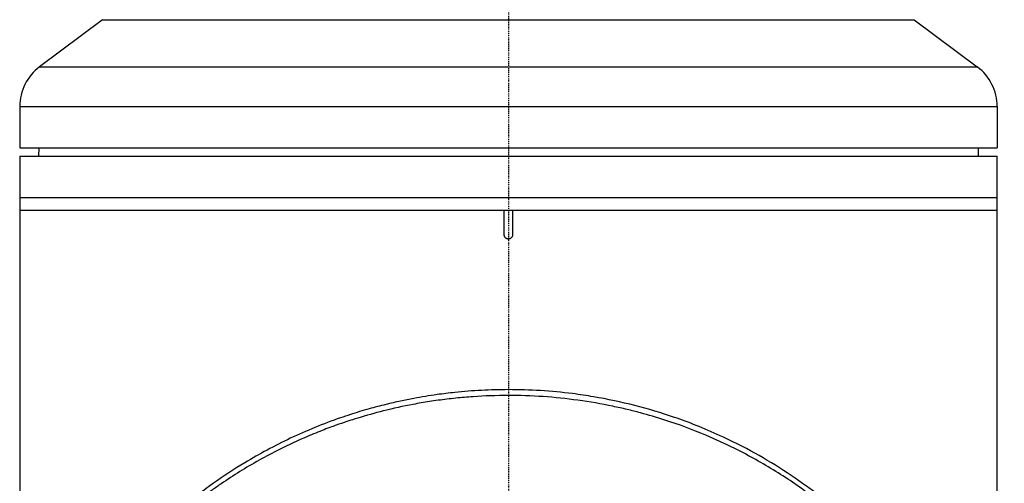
# Model space of a CAD drawing. Header units: millimetres. Extents: x 0 to 4378, y 0 to 2376.
# Tile 144 of 256: x 695 to 814, y 704 to 760. Entities that reach past the tile are written whole.
import ezdxf

# ---------------------------------------------------------------- set-up
doc = ezdxf.new("R2010")
doc.units = ezdxf.units.MM
doc.header["$LTSCALE"] = 0.2
doc.linetypes.add('CENTER2', pattern=[1.125, 0.75, -0.125, 0.125, -0.125])
doc.layers.add('02_Center Line', color=1, linetype='CENTER2')

# ---------------------------------------------------------------- blocks, each defined once
blk = doc.blocks.new('A$C06b8190f')
for p, q in [((-49, 259.9), (-56.6, 254.2)), ((-49, 259.9), (49, 259.9)), ((49, 259.9), (56.6, 254.2)), ((-56.6, 254.2), (56.6, 254.2)), ((-59, 249.4), (59, 249.4)), ((-59, 249.4), (-59, 244.4)), ((59, 249.4), (59, 244.4)), ((-59, 244.4), (59, 244.4)), ((-56.7, 244.4), (-56.71, 243.4)), ((56.7, 244.4), (56.71, 243.4)), ((-59, 243.4), (-59, 168.86)), ((-59, 243.4), (59, 243.4)), ((59, 168.81), (59, 243.4)), ((-59, 238.4), (59, 238.4)), ((-59, 236.9), (59, 236.9)), ((-0.5, 233.9), (-0.5, 236.9)), ((0.5, 236.9), (0.5, 233.9))]:
    blk.add_line(p, q)
for centre, start, end in [((-53, 249.4), 126.8699, 180), ((53, 249.4), 0, 53.1301)]:
    blk.add_arc(centre, 6, start, end)
for points, knots in [([(0.5, 233.9), (0.5, 233.88), (0.5, 233.86), (0.5, 233.84), (0.49, 233.82), (0.49, 233.8), (0.49, 233.78), (0.48, 233.77), (0.48, 233.75), (0.47, 233.73), (0.47, 233.72), (0.46, 233.7), (0.45, 233.68), (0.44, 233.66), (0.43, 233.64), (0.42, 233.63), (0.41, 233.61), (0.4, 233.6), (0.39, 233.59), (0.38, 233.57), (0.36, 233.56), (0.35, 233.54), (0.34, 233.53), (0.32, 233.52), (0.3, 233.5), (0.29, 233.49), (0.28, 233.48), (0.27, 233.48), (0.25, 233.47), (0.23, 233.46), (0.21, 233.45), (0.19, 233.44), (0.17, 233.43), (0.15, 233.42), (0.14, 233.42), (0.12, 233.42), (0.11, 233.41), (0.09, 233.41), (0.07, 233.41), (0.06, 233.4), (0.04, 233.4), (0.02, 233.4), (0, 233.4), (-0.02, 233.4), (-0.04, 233.4), (-0.06, 233.4), (-0.08, 233.41), (-0.1, 233.41), (-0.12, 233.41), (-0.14, 233.42), (-0.15, 233.42), (-0.17, 233.43), (-0.18, 233.43), (-0.2, 233.44), (-0.22, 233.45), (-0.24, 233.46), (-0.26, 233.47), (-0.27, 233.48), (-0.29, 233.49), (-0.3, 233.5), (-0.31, 233.51), (-0.33, 233.52), (-0.34, 233.54), (-0.36, 233.55), (-0.37, 233.56), (-0.38, 233.58), (-0.4, 233.6), (-0.41, 233.61), (-0.42, 233.62), (-0.42, 233.63), (-0.43, 233.65), (-0.44, 233.67), (-0.45, 233.69), (-0.46, 233.71), (-0.47, 233.73), (-0.48, 233.75), (-0.48, 233.76), (-0.48, 233.78), (-0.49, 233.79), (-0.49, 233.81), (-0.5, 233.83), (-0.5, 233.85), (-0.5, 233.86), (-0.5, 233.88), (-0.5, 233.9)], [0, 0, 0, 0, 0.03829, 0.03829, 0.03829, 0.076591, 0.076591, 0.076591, 0.107468, 0.107468, 0.107468, 0.145759, 0.145759, 0.145759, 0.184062, 0.184062, 0.184062, 0.214935, 0.214935, 0.214935, 0.253227, 0.253227, 0.253227, 0.291531, 0.291531, 0.291531, 0.322405, 0.322405, 0.322405, 0.361439, 0.361439, 0.361439, 0.400471, 0.400471, 0.400471, 0.429877, 0.429877, 0.429877, 0.464938, 0.464938, 0.464938, 0.5, 0.5, 0.5, 0.539018, 0.539018, 0.539018, 0.57806, 0.57806, 0.57806, 0.607468, 0.607468, 0.607468, 0.645759, 0.645759, 0.645759, 0.684062, 0.684062, 0.684062, 0.714935, 0.714935, 0.714935, 0.753227, 0.753227, 0.753227, 0.791531, 0.791531, 0.791531, 0.822405, 0.822405, 0.822405, 0.861439, 0.861439, 0.861439, 0.900471, 0.900471, 0.900471, 0.929877, 0.929877, 0.929877, 0.965821, 0.965821, 0.965821, 1, 1, 1, 1]), ([(0, 215.2), (-1.08, 215.2), (-2.17, 215.17), (-4.33, 215.06), (-5.41, 214.98), (-7.19, 214.79), (-7.9, 214.7), (-9.56, 214.47), (-10.49, 214.32), (-11.96, 214.04), (-12.49, 213.94), (-13.61, 213.69), (-14.21, 213.56), (-15.48, 213.24), (-16.16, 213.07), (-17.59, 212.66), (-18.34, 212.43), (-19.48, 212.06), (-19.88, 211.93), (-22.36, 211.07), (-24.39, 210.24), (-28.24, 208.42), (-30.07, 207.43), (-34.43, 204.8), (-36.86, 203.06), (-39.65, 200.74), (-40.2, 200.27), (-41.14, 199.43), (-41.53, 199.07), (-42.5, 198.16), (-43.07, 197.6), (-43.89, 196.76), (-44.16, 196.47), (-44.87, 195.72), (-45.19, 195.37), (-45.23, 195.32)], [0.000001, 0.000001, 0.000001, 0.000001, 0.325166, 0.325166, 0.650896, 0.650896, 0.868444, 0.868444, 1.158549, 1.158549, 1.324267, 1.324267, 1.513648, 1.513648, 1.730037, 1.730037, 1.977393, 1.977393, 2.109307, 2.109307, 2.812707, 2.812707, 3.503991, 3.503991, 4.540775, 4.540775, 4.800171, 4.800171, 4.99486, 4.99486, 5.286433, 5.286433, 5.43222, 5.43222, 5.671546, 5.671546, 5.671546, 5.671546]), ([(59.86, 161.78), (59.86, 161.82), (59.86, 161.86), (59.85, 163.33), (59.74, 164.75), (59.48, 166.46), (59.43, 166.76), (59.35, 167.2), (59.32, 167.35), (59.27, 167.6), (59.24, 167.7), (59.12, 168.28), (59, 168.81), (58.33, 171.59), (57.66, 173.79), (56.49, 176.96), (56.09, 177.96), (54.84, 180.84), (53.91, 182.72), (52.4, 185.4), (51.9, 186.25), (50.86, 187.9), (50.32, 188.71), (48.68, 191.05), (47.51, 192.56), (43.91, 196.77), (41.26, 199.38), (37.67, 202.27), (37.05, 202.75), (34.04, 204.98), (31.48, 206.61), (27.69, 208.62), (26.63, 209.14), (24.6, 210.07), (23.64, 210.49), (21.79, 211.22), (20.92, 211.55), (16.91, 212.93), (13.66, 213.77), (9.44, 214.48), (8.6, 214.61), (6.47, 214.88), (5.18, 215), (2.6, 215.16), (1.3, 215.2), (0, 215.2)], [0.3564156, 0.3564156, 0.3564156, 0.3564156, 0.3574735, 0.3574735, 0.3925774, 0.3925774, 0.3999028, 0.3999028, 0.4035745, 0.4035745, 0.4063648, 0.4063648, 0.4181873, 0.4181873, 0.4644663, 0.4644663, 0.485753, 0.485753, 0.5266159, 0.5266159, 0.5454334, 0.5454334, 0.5638445, 0.5638445, 0.5994036, 0.5994036, 0.6655638, 0.6655638, 0.6790011, 0.6790011, 0.7294087, 0.7294087, 0.7483147, 0.7483147, 0.7648625, 0.7648625, 0.7793406, 0.7793406, 0.8301111, 0.8301111, 0.8427768, 0.8427768, 0.8617727, 0.8617727, 0.8807622, 0.8807622, 0.8807622, 0.8807622]), ([(36.78, 202.24), (36.76, 202.25), (36.68, 202.31), (36.51, 202.44), (36.44, 202.49), (36.24, 202.64), (36.1, 202.74), (35.69, 203.04), (35.42, 203.24), (34.95, 203.56), (34.76, 203.69), (33.82, 204.34), (33.05, 204.84), (30.69, 206.31), (29.04, 207.23), (26.19, 208.65), (25.02, 209.19), (22.21, 210.37), (20.56, 210.99), (17.9, 211.84), (16.92, 212.13), (15.4, 212.54), (14.87, 212.68), (13.76, 212.94), (13.18, 213.07), (11.21, 213.48), (9.81, 213.73), (7, 214.11), (5.59, 214.26), (2.78, 214.45), (1.37, 214.5), (-1.45, 214.49), (-2.86, 214.45), (-4.61, 214.32), (-4.96, 214.3), (-6.02, 214.21), (-6.72, 214.13), (-8.13, 213.96), (-8.84, 213.87), (-10.2, 213.66), (-10.85, 213.54), (-12.71, 213.19), (-13.92, 212.93), (-16.14, 212.37), (-17.16, 212.08), (-19.06, 211.5), (-19.93, 211.21), (-20.98, 210.84), (-21.16, 210.77), (-21.65, 210.59), (-21.95, 210.48), (-22.93, 210.1), (-23.6, 209.83), (-25.42, 209.05), (-26.55, 208.52), (-29.31, 207.14), (-30.91, 206.24), (-33.2, 204.82), (-33.94, 204.33), (-35.04, 203.58), (-35.4, 203.33), (-35.94, 202.94), (-36.11, 202.82), (-36.38, 202.62), (-36.47, 202.56), (-36.6, 202.46), (-36.64, 202.43), (-36.75, 202.34), (-36.8, 202.31), (-36.81, 202.3)], [-1.679188, -1.679188, -1.679188, -1.679188, -1.670051, -1.670051, -1.664133, -1.664133, -1.652298, -1.652298, -1.628662, -1.628662, -1.612894, -1.612894, -1.549808, -1.549808, -1.423659, -1.423659, -1.339547, -1.339547, -1.227433, -1.227433, -1.163698, -1.163698, -1.129562, -1.129562, -1.093177, -1.093177, -1.00619, -1.00619, -0.920956, -0.920956, -0.836083, -0.836083, -0.751282, -0.751282, -0.729918, -0.729918, -0.687272, -0.687272, -0.643998, -0.643998, -0.603688, -0.603688, -0.528052, -0.528052, -0.461946, -0.461946, -0.404194, -0.404194, -0.391585, -0.391585, -0.371173, -0.371173, -0.325131, -0.325131, -0.244387, -0.244387, -0.123217, -0.123217, -0.062639, -0.062639, -0.032351, -0.032351, -0.017206, -0.017206, -0.009634, -0.009634, -0.005847, -0.005847, -0.000001, -0.000001, -0.000001, -0.000001])]:
    blk.add_open_spline(points, degree=3, knots=knots)
at = {"layer": '02_Center Line'}
blk.add_line((0, 1421.78), (0, -11), dxfattribs=at)

msp = doc.modelspace()

# ---------------------------------------------------------------- block references
msp.add_blockref('A$C06b8190f', (754.283, 499.915))

doc.saveas('drawing.dxf')
